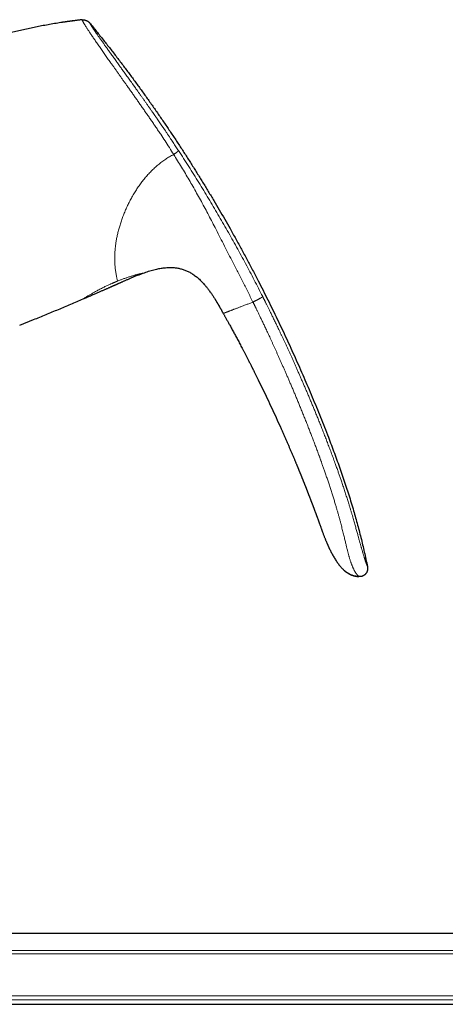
# Model space of a CAD drawing. Header units: millimetres. Extents: x 8 to 1136, y 12 to 650.
# Tile 48 of 49: x 873 to 949, y 475 to 650. Entities that reach past the tile are written whole.
import ezdxf

# ---------------------------------------------------------------- set-up
doc = ezdxf.new("R2010")
doc.units = ezdxf.units.MM

msp = doc.modelspace()

# ---------------------------------------------------------------- linework, layer by layer
at = {"color": 7, "linetype": 'Continuous', "lineweight": 30}
for p, q in [((884.41, 649.77), (884.41, 649.76)), ((895.24, 604.74), (895.24, 604.74)), ((906.05, 602.83), (906.11, 602.75)), ((884.61, 600.17), (884.61, 600.17)), ((906.92, 601.75), (906.95, 601.71)), ((909.5, 597.59), (909.5, 597.59)), ((873.33, 595.48), (875.81, 596.49)), ((922.53, 570.72), (922.57, 570.62)), ((927.09, 558.85), (927.08, 558.87)), ((1132.27, 487.44), (836.67, 487.44)), ((836.67, 474.84), (1111.71, 474.84))]:
    msp.add_line(p, q, dxfattribs=at)
at = {"color": 252, "linetype": 'Continuous', "lineweight": 0}
for p, q in [((1123.01, 483.79), (829.25, 483.79)), ((829.88, 484.41), (1123.01, 484.41)), ((829.25, 476.35), (1123.01, 476.35)), ((1123.01, 475.65), (830.24, 475.65))]:
    msp.add_line(p, q, dxfattribs=at)
at = {"color": 7, "linetype": 'Continuous', "lineweight": 30, "flags": 128}
msp.add_lwpolyline([(926.23, 561.22), (926.28, 561.1), (926.35, 560.91), (926.41, 560.73), (926.48, 560.56), (926.54, 560.38), (926.6, 560.22), (926.66, 560.06), (926.71, 559.91), (926.76, 559.77), (926.81, 559.64), (926.85, 559.52), (926.89, 559.41), (926.92, 559.31), (926.96, 559.22), (926.99, 559.14), (927.01, 559.07), (927.03, 559.01), (927.05, 558.96), (927.06, 558.92), (927.07, 558.9), (927.08, 558.88), (927.08, 558.88), (927.08, 558.88), (927.08, 558.88), (927.08, 558.88), (927.08, 558.88), (927.08, 558.88), (927.08, 558.88), (927.08, 558.87), (927.08, 558.87), (927.08, 558.87), (927.08, 558.87), (927.08, 558.87), (927.08, 558.87), (927.08, 558.87), (927.08, 558.87), (927.08, 558.87), (927.08, 558.87), (927.08, 558.87), (927.08, 558.87)], dxfattribs=at)
at = {"color": 7, "linetype": 'Continuous', "lineweight": 30}
for points, knots in [([(884.41, 649.77), (884.02, 649.72), (883.25, 649.63), (882.1, 649.47), (880.94, 649.31), (879.79, 649.12), (878.65, 648.93), (877.52, 648.72), (876.42, 648.51), (875.35, 648.29), (874.27, 648.05), (873.2, 647.81), (872.11, 647.55), (871.01, 647.27), (869.88, 646.97), (868.76, 646.66), (867.64, 646.33), (866.52, 646), (865.43, 645.65), (864.37, 645.3), (863.33, 644.95), (862.29, 644.59), (861.26, 644.21), (860.58, 643.95), (860.24, 643.82)], [0, 0, 0, 0, 0.0466667, 0.0933333, 0.14, 0.1866667, 0.2333334, 0.2800001, 0.3240001, 0.3680002, 0.4120001, 0.4560001, 0.5, 0.5466666, 0.5933331, 0.6399998, 0.6866664, 0.7333331, 0.7799998, 0.8239998, 0.8679999, 0.9119999, 0.956, 1, 1, 1, 1]), ([(881.06, 649.32), (881.05, 649.32), (881.01, 649.31), (880.96, 649.31), (880.91, 649.3), (880.87, 649.29), (880.85, 649.29), (880.83, 649.29), (880.82, 649.28), (880.82, 649.28)], [0, 0, 0, 0, 0.105722, 0.32893, 0.525617, 0.657842, 0.779131, 0.892107, 1, 1, 1, 1]), ([(884.41, 649.77), (884.36, 649.76), (884.2, 649.74), (883.95, 649.71), (883.65, 649.67), (883.37, 649.64), (883.1, 649.6), (882.85, 649.57), (882.63, 649.54), (882.42, 649.51), (882.22, 649.49), (882.03, 649.46), (881.87, 649.44), (881.71, 649.42), (881.58, 649.4), (881.45, 649.38), (881.34, 649.36), (881.23, 649.35), (881.15, 649.33), (881.1, 649.33), (881.07, 649.32)], [0, 0, 0, 0, 0.0451281, 0.1347906, 0.2202064, 0.3014061, 0.3784254, 0.4513062, 0.5162762, 0.57766, 0.6355156, 0.6899124, 0.7409341, 0.7862306, 0.8286951, 0.868454, 0.905661, 0.940503, 0.9732076, 1, 1, 1, 1]), ([(884.41, 649.77), (884.36, 649.76), (884.2, 649.74), (883.94, 649.71), (883.63, 649.67), (883.35, 649.64), (883.08, 649.6), (882.83, 649.57), (882.6, 649.54), (882.39, 649.51), (882.19, 649.48), (882.04, 649.46), (881.95, 649.45), (881.93, 649.45)], [0, 0, 0, 0, 0.065568, 0.192565, 0.313454, 0.428247, 0.536954, 0.639591, 0.730818, 0.81668, 0.897198, 0.972396, 1, 1, 1, 1]), ([(884.41, 649.77), (884.43, 649.77), (884.47, 649.77), (884.54, 649.78), (884.63, 649.77), (884.72, 649.76), (884.82, 649.74), (884.92, 649.72), (885.03, 649.68), (885.13, 649.64), (885.24, 649.6), (885.34, 649.55), (885.43, 649.49), (885.52, 649.44), (885.59, 649.38), (885.65, 649.33), (885.7, 649.28), (885.73, 649.24), (885.74, 649.23)], [0, 0, 0, 0, 0.042622, 0.089774, 0.144028, 0.205922, 0.274425, 0.347571, 0.423157, 0.499461, 0.575795, 0.651496, 0.724849, 0.793628, 0.855812, 0.910297, 0.957531, 1, 1, 1, 1]), ([(884.41, 649.77), (884.41, 649.77), (884.41, 649.77), (884.41, 649.77), (884.41, 649.77)], [0, 0, 0, 0, 0.777165, 1, 1, 1, 1]), ([(885.74, 649.23), (886.16, 648.72), (886.98, 647.7), (888.2, 646.17), (889.41, 644.63), (890.6, 643.09), (891.77, 641.55), (892.92, 640.01), (894.05, 638.48), (895.17, 636.94), (896.29, 635.38), (897.39, 633.81), (898.49, 632.22), (899.58, 630.62), (900.66, 629.02), (901.72, 627.41), (902.77, 625.8), (903.8, 624.18), (904.82, 622.55), (905.83, 620.92), (906.83, 619.28), (907.82, 617.63), (908.79, 615.98), (909.75, 614.32), (910.73, 612.61), (911.73, 610.82), (912.74, 608.98), (913.74, 607.13), (914.72, 605.27), (915.66, 603.46), (916.56, 601.7), (917.42, 600), (918.26, 598.29), (919.09, 596.57), (919.91, 594.86), (920.71, 593.15), (921.49, 591.44), (922.27, 589.73), (923.04, 588), (923.8, 586.26), (924.56, 584.5), (925.3, 582.73), (926.04, 580.95), (926.77, 579.17), (927.48, 577.39), (928.13, 575.72), (928.71, 574.18), (929.24, 572.77), (929.76, 571.35), (930.27, 569.93), (930.76, 568.51), (931.23, 567.1), (931.69, 565.69), (932.13, 564.28), (932.54, 562.91), (932.93, 561.59), (933.28, 560.32), (933.62, 559.04), (933.95, 557.76), (934.26, 556.48), (934.56, 555.2), (934.84, 553.91), (935.02, 553.05), (935.11, 552.62)], [0, 0, 0, 0, 0.0179414, 0.0358465, 0.0537166, 0.0715534, 0.0893581, 0.1068151, 0.124244, 0.1416461, 0.1590228, 0.1767293, 0.1944121, 0.2120727, 0.2297122, 0.2473323, 0.2649342, 0.2825192, 0.3000887, 0.3176441, 0.3351866, 0.3527175, 0.3702382, 0.3877499, 0.4052538, 0.4245006, 0.4437412, 0.4629772, 0.4822102, 0.5014417, 0.5188868, 0.536333, 0.5537816, 0.5712334, 0.5886896, 0.6058394, 0.6229954, 0.6401586, 0.6573299, 0.6748616, 0.6924047, 0.7099606, 0.7275301, 0.7451114, 0.762702, 0.7802998, 0.7941, 0.8079015, 0.8217028, 0.8355024, 0.8492989, 0.8628451, 0.8763866, 0.8899228, 0.9034535, 0.9155297, 0.9276015, 0.9396697, 0.9517354, 0.9637999, 0.9758647, 0.9879309, 1, 1, 1, 1]), ([(895.24, 604.74), (895.4, 604.8), (895.72, 604.91), (896.2, 605.07), (896.69, 605.22), (897.18, 605.35), (897.63, 605.46), (898.06, 605.55), (898.45, 605.62), (898.85, 605.68), (899.24, 605.72), (899.62, 605.75), (899.97, 605.76), (900.29, 605.75), (900.61, 605.74), (900.94, 605.71), (901.26, 605.67), (901.58, 605.61), (901.89, 605.54), (902.2, 605.46), (902.51, 605.36), (902.81, 605.24), (903.11, 605.11), (903.4, 604.97), (903.69, 604.82), (903.98, 604.64), (904.27, 604.45), (904.56, 604.24), (904.84, 604.01), (905.12, 603.77), (905.38, 603.53), (905.64, 603.27), (905.88, 603.01), (906.04, 602.84), (906.11, 602.75)], [0, 0, 0, 0, 0.042495, 0.084992, 0.127495, 0.169999, 0.212504, 0.245903, 0.279297, 0.31269, 0.34609, 0.379489, 0.406593, 0.433696, 0.460804, 0.487915, 0.515021, 0.54212, 0.569219, 0.596322, 0.623427, 0.650533, 0.677636, 0.704736, 0.731839, 0.758948, 0.789313, 0.819671, 0.850025, 0.880386, 0.91075, 0.941112, 0.971471, 1, 1, 1, 1]), ([(884.61, 600.17), (884.71, 600.21), (884.92, 600.31), (885.25, 600.45), (885.59, 600.59), (885.92, 600.74), (886.24, 600.87), (886.54, 601), (886.83, 601.13), (887.1, 601.25), (887.37, 601.36), (887.63, 601.47), (887.87, 601.58), (888.11, 601.69), (888.33, 601.78), (888.54, 601.88), (888.74, 601.96), (888.94, 602.05), (889.13, 602.13), (889.31, 602.22), (889.48, 602.29), (889.63, 602.36), (889.77, 602.42), (889.89, 602.47), (890, 602.52), (890.08, 602.56), (890.15, 602.59), (890.21, 602.61), (890.26, 602.64), (890.29, 602.65), (890.32, 602.66), (890.35, 602.68), (890.39, 602.69), (890.44, 602.72), (890.51, 602.75), (890.59, 602.78), (890.68, 602.82), (890.78, 602.87), (890.9, 602.92), (891.03, 602.98), (891.17, 603.04), (891.33, 603.11), (891.5, 603.19), (891.68, 603.27), (891.87, 603.35), (892.08, 603.44), (892.29, 603.54), (892.52, 603.64), (892.76, 603.74), (893.01, 603.85), (893.27, 603.96), (893.54, 604.07), (893.81, 604.19), (894.09, 604.3), (894.38, 604.42), (894.68, 604.53), (894.97, 604.64), (895.16, 604.71), (895.24, 604.74)], [0, 0, 0, 0, 0.028038, 0.061155, 0.093165, 0.124066, 0.153859, 0.182041, 0.209154, 0.235197, 0.260172, 0.284555, 0.307824, 0.329981, 0.351024, 0.370954, 0.389771, 0.407475, 0.426242, 0.443572, 0.459464, 0.473918, 0.486935, 0.498515, 0.508657, 0.516352, 0.522946, 0.52844, 0.532833, 0.536125, 0.538413, 0.540957, 0.544146, 0.549402, 0.555804, 0.563353, 0.572048, 0.58189, 0.59289, 0.605133, 0.618638, 0.633403, 0.64943, 0.666718, 0.685268, 0.704262, 0.724418, 0.745736, 0.768216, 0.791859, 0.816664, 0.842632, 0.867458, 0.893264, 0.920051, 0.947822, 0.976582, 1, 1, 1, 1]), ([(906.05, 602.83), (906.11, 602.76), (906.23, 602.62), (906.42, 602.4), (906.6, 602.17), (906.78, 601.94), (906.89, 601.79), (906.95, 601.71)], [0, 0, 0, 0, 0.191176, 0.393971, 0.596488, 0.798492, 1, 1, 1, 1]), ([(875.81, 596.49), (876.55, 596.79), (878.02, 597.39), (880.22, 598.31), (882.42, 599.23), (883.88, 599.86), (884.61, 600.17)], [0, 0, 0, 0, 0.25, 0.5, 0.75, 1, 1, 1, 1]), ([(906.92, 601.75), (906.99, 601.65), (907.18, 601.4), (907.46, 600.99), (907.77, 600.52), (907.97, 600.2), (908.07, 600.04)], [0, 0, 0, 0, 0.177239, 0.451882, 0.726617, 1, 1, 1, 1]), ([(907.97, 600.2), (907.99, 600.17), (908.03, 600.11), (908.08, 600.02), (908.13, 599.94), (908.19, 599.85), (908.23, 599.78), (908.28, 599.7), (908.32, 599.63), (908.37, 599.56), (908.41, 599.48), (908.45, 599.41), (908.49, 599.35), (908.53, 599.29), (908.55, 599.24), (908.58, 599.2), (908.6, 599.17), (908.61, 599.14), (908.62, 599.13), (908.62, 599.13), (908.62, 599.13)], [0, 0, 0, 0, 0.044613, 0.088915, 0.13255, 0.175786, 0.218893, 0.262099, 0.305587, 0.349503, 0.408903, 0.469443, 0.531229, 0.594305, 0.658666, 0.724272, 0.804542, 0.886361, 0.969551, 1, 1, 1, 1]), ([(908.37, 599.55), (908.47, 599.39), (908.64, 599.1), (908.81, 598.8), (908.89, 598.66)], [0, 0, 0, 0, 0.549063, 1, 1, 1, 1]), ([(908.46, 599.4), (908.46, 599.4), (908.46, 599.4), (908.46, 599.4), (908.47, 599.39), (908.48, 599.37), (908.5, 599.34), (908.52, 599.3), (908.55, 599.25), (908.59, 599.19), (908.63, 599.12), (908.67, 599.05), (908.72, 598.96), (908.78, 598.85), (908.86, 598.73), (908.93, 598.6), (909, 598.47), (909.08, 598.33), (909.16, 598.2), (909.23, 598.07), (909.3, 597.95), (909.35, 597.85), (909.4, 597.77), (909.43, 597.71), (909.46, 597.65), (909.49, 597.61), (909.5, 597.59), (909.5, 597.59)], [0, 0, 0, 0, 0.011782, 0.04713, 0.080021, 0.110835, 0.140256, 0.169317, 0.199267, 0.231055, 0.2652, 0.301888, 0.341077, 0.396865, 0.456029, 0.517681, 0.580847, 0.644516, 0.707688, 0.769404, 0.828793, 0.885366, 0.912859, 0.940267, 0.968322, 0.997609, 1, 1, 1, 1]), ([(909.5, 597.59), (909.53, 597.53), (909.59, 597.42), (909.69, 597.24), (909.8, 597.05), (909.91, 596.85), (910.03, 596.63), (910.16, 596.4), (910.29, 596.16), (910.44, 595.9), (910.59, 595.62), (910.76, 595.32), (910.93, 595.01), (911.1, 594.68), (911.29, 594.34), (911.48, 593.99), (911.66, 593.65), (911.85, 593.3), (912.04, 592.94), (912.24, 592.57), (912.44, 592.19), (912.65, 591.79), (912.86, 591.39), (913.08, 590.96), (913.32, 590.51), (913.56, 590.05), (913.8, 589.57), (914.06, 589.08), (914.32, 588.57), (914.5, 588.2), (914.62, 587.97), (914.66, 587.89), (914.7, 587.81), (914.74, 587.73), (914.78, 587.66), (914.81, 587.59), (914.88, 587.45), (915.02, 587.16), (915.31, 586.59), (915.82, 585.56), (916.52, 584.14), (917.32, 582.46), (918.11, 580.77), (918.89, 579.08), (919.49, 577.76), (919.9, 576.84), (920.14, 576.29), (920.38, 575.75), (920.62, 575.21), (920.85, 574.68), (921.07, 574.16), (921.29, 573.65), (921.51, 573.13), (921.74, 572.61), (921.96, 572.08), (922.13, 571.68), (922.25, 571.4), (922.31, 571.24), (922.38, 571.08), (922.45, 570.91), (922.5, 570.78), (922.53, 570.71), (922.53, 570.7)], [0, 0, 0, 0, 0.0062719, 0.0130499, 0.020334, 0.0281242, 0.0364204, 0.0452227, 0.0545311, 0.0643457, 0.0751703, 0.0865504, 0.0984859, 0.1109769, 0.1240233, 0.1376251, 0.1503134, 0.1634496, 0.1770338, 0.1910659, 0.2055459, 0.2204739, 0.2358498, 0.2516737, 0.2687315, 0.2862809, 0.3043219, 0.3228546, 0.3418789, 0.3613947, 0.364375, 0.3673664, 0.3703689, 0.3733826, 0.3764074, 0.3791215, 0.3810871, 0.3918976, 0.4112022, 0.4456745, 0.5072322, 0.5696893, 0.6321464, 0.6946035, 0.7570606, 0.7768451, 0.7966296, 0.8164141, 0.8361986, 0.8557206, 0.8746169, 0.8929192, 0.9116928, 0.9309379, 0.9503831, 0.9690366, 0.9748864, 0.9807361, 0.9865859, 0.9924357, 0.99893, 1, 1, 1, 1]), ([(922.53, 570.7), (922.54, 570.68), (922.57, 570.61), (922.62, 570.51), (922.66, 570.4), (922.7, 570.31), (922.73, 570.24), (922.75, 570.18), (922.77, 570.12), (922.79, 570.08), (922.8, 570.05), (922.81, 570.02), (922.83, 569.99), (922.85, 569.94), (922.87, 569.89), (922.89, 569.84), (922.92, 569.77), (922.95, 569.69), (922.98, 569.61), (923.02, 569.53), (923.05, 569.45), (923.07, 569.39), (923.09, 569.35), (923.11, 569.31), (923.12, 569.27), (923.14, 569.22), (923.17, 569.16), (923.19, 569.1), (923.22, 569.03), (923.25, 568.96), (923.28, 568.89), (923.3, 568.83), (923.32, 568.78), (923.34, 568.73), (923.36, 568.68), (923.38, 568.62), (923.41, 568.55), (923.44, 568.48), (923.48, 568.39), (923.51, 568.3), (923.55, 568.2), (923.59, 568.11), (923.62, 568.03), (923.65, 567.95), (923.69, 567.86), (923.73, 567.75), (923.78, 567.64), (923.82, 567.53), (923.86, 567.42), (923.9, 567.32), (923.93, 567.24), (923.96, 567.16), (924, 567.09), (924.02, 567.01), (924.05, 566.94), (924.08, 566.88), (924.1, 566.81), (924.13, 566.74), (924.16, 566.66), (924.2, 566.57), (924.24, 566.48), (924.27, 566.38), (924.31, 566.29), (924.34, 566.21), (924.37, 566.14), (924.39, 566.08), (924.41, 566.03), (924.43, 565.98), (924.45, 565.93), (924.47, 565.88), (924.49, 565.82), (924.52, 565.76), (924.54, 565.7), (924.56, 565.63), (924.59, 565.58), (924.6, 565.53), (924.62, 565.48), (924.65, 565.41), (924.69, 565.32), (924.73, 565.22), (924.77, 565.1), (924.82, 564.96), (924.88, 564.81), (924.94, 564.65), (925, 564.49), (925.06, 564.36), (925.1, 564.24), (925.14, 564.14), (925.18, 564.04), (925.21, 563.96), (925.24, 563.88), (925.26, 563.81), (925.29, 563.76), (925.3, 563.71), (925.32, 563.67), (925.33, 563.64), (925.34, 563.61), (925.36, 563.57), (925.37, 563.53), (925.39, 563.49), (925.41, 563.43), (925.44, 563.36), (925.47, 563.28), (925.49, 563.21), (925.51, 563.16), (925.53, 563.1), (925.55, 563.06), (925.57, 563.01), (925.59, 562.96), (925.6, 562.91), (925.62, 562.86), (925.65, 562.79), (925.69, 562.69), (925.73, 562.57), (925.78, 562.43), (925.82, 562.33), (925.85, 562.26), (925.86, 562.22), (925.88, 562.18), (925.89, 562.14), (925.91, 562.1), (925.92, 562.06), (925.94, 562.02), (925.96, 561.96), (925.98, 561.9), (926, 561.85), (926.02, 561.8), (926.03, 561.76), (926.05, 561.72), (926.06, 561.68), (926.08, 561.63), (926.1, 561.58), (926.12, 561.52), (926.14, 561.46), (926.17, 561.4), (926.19, 561.34), (926.21, 561.28), (926.22, 561.24), (926.23, 561.22)], [0, 0, 0, 0, 0.008654, 0.020405, 0.033379, 0.041572, 0.049186, 0.055733, 0.061215, 0.065207, 0.06835, 0.071151, 0.07483, 0.079443, 0.084964, 0.090742, 0.096489, 0.105616, 0.114662, 0.123577, 0.131439, 0.137901, 0.141995, 0.145543, 0.149828, 0.154985, 0.160929, 0.167723, 0.174986, 0.182718, 0.190438, 0.196644, 0.201227, 0.205735, 0.211078, 0.217279, 0.224338, 0.232425, 0.241406, 0.25128, 0.261371, 0.270679, 0.279056, 0.286354, 0.296713, 0.307566, 0.319164, 0.331741, 0.343254, 0.353585, 0.360842, 0.369144, 0.377424, 0.385173, 0.392237, 0.398623, 0.405439, 0.412997, 0.421318, 0.430412, 0.440381, 0.450855, 0.460374, 0.46883, 0.475673, 0.481783, 0.487177, 0.491854, 0.496602, 0.502365, 0.508207, 0.514654, 0.5217, 0.528366, 0.533925, 0.538403, 0.54268, 0.55112, 0.560336, 0.570545, 0.582971, 0.596937, 0.61244, 0.629474, 0.648031, 0.660349, 0.67214, 0.682967, 0.692833, 0.70174, 0.709691, 0.716687, 0.722731, 0.727349, 0.731203, 0.734499, 0.737863, 0.741336, 0.744948, 0.749489, 0.755692, 0.763346, 0.772467, 0.778423, 0.784526, 0.790189, 0.794792, 0.799751, 0.804554, 0.809591, 0.814873, 0.820331, 0.832477, 0.846308, 0.860531, 0.87518, 0.88017, 0.884614, 0.888564, 0.89252, 0.896553, 0.900891, 0.906364, 0.912423, 0.919073, 0.925675, 0.931216, 0.935661, 0.939383, 0.944935, 0.950472, 0.956839, 0.96375, 0.97069, 0.977573, 0.984542, 0.99185, 1, 1, 1, 1]), ([(927.08, 558.88), (927.11, 558.79), (927.17, 558.62), (927.27, 558.37), (927.36, 558.13), (927.45, 557.91), (927.53, 557.7), (927.61, 557.5), (927.68, 557.32), (927.75, 557.16), (927.82, 557.01), (927.88, 556.86), (927.93, 556.73), (927.99, 556.6), (928.05, 556.47), (928.1, 556.35), (928.16, 556.23), (928.22, 556.1), (928.28, 555.97), (928.34, 555.84), (928.42, 555.66), (928.54, 555.42), (928.68, 555.14), (928.84, 554.84), (929, 554.54), (929.18, 554.24), (929.36, 553.94), (929.55, 553.65), (929.74, 553.36), (929.95, 553.08), (930.16, 552.81), (930.35, 552.57), (930.53, 552.37), (930.69, 552.21), (930.85, 552.05), (931.02, 551.9), (931.18, 551.76), (931.34, 551.64), (931.49, 551.54), (931.64, 551.45), (931.78, 551.36), (931.9, 551.3), (932.01, 551.24), (932.09, 551.2), (932.18, 551.16), (932.26, 551.13), (932.35, 551.09), (932.44, 551.06), (932.54, 551.03), (932.65, 550.99), (932.76, 550.96), (932.88, 550.93), (933.01, 550.9), (933.14, 550.88), (933.28, 550.86), (933.43, 550.84), (933.53, 550.83), (933.58, 550.83)], [0, 0, 0, 0, 0.0253525, 0.0495137, 0.0724837, 0.0942631, 0.1148521, 0.1342509, 0.1514514, 0.1675942, 0.1826792, 0.1967065, 0.2096757, 0.2228999, 0.2349934, 0.2471327, 0.2595207, 0.2721571, 0.2850413, 0.2981731, 0.3115519, 0.3396205, 0.3687134, 0.3988282, 0.4299644, 0.4618079, 0.4935817, 0.5252627, 0.5566901, 0.5880675, 0.6193967, 0.6506209, 0.6713563, 0.6920179, 0.71259, 0.7327532, 0.7524382, 0.7717277, 0.7876913, 0.8034813, 0.8191327, 0.8346845, 0.8444294, 0.8541635, 0.8638987, 0.8736474, 0.8834776, 0.8930238, 0.9028897, 0.9131514, 0.9238763, 0.9351232, 0.9469437, 0.9593832, 0.9724829, 0.9862817, 1, 1, 1, 1]), ([(933.59, 550.82), (933.52, 550.82), (933.37, 550.83), (933.14, 550.86), (932.92, 550.9), (932.7, 550.96), (932.48, 551.03), (932.27, 551.11), (932.06, 551.21), (931.86, 551.31), (931.66, 551.42), (931.47, 551.55), (931.29, 551.68), (931.14, 551.8), (931.06, 551.87), (931.03, 551.9)], [0, 0, 0, 0, 0.079783, 0.159513, 0.239298, 0.319206, 0.399273, 0.4795, 0.559865, 0.640319, 0.720793, 0.801204, 0.881467, 0.961628, 1, 1, 1, 1]), ([(935.11, 552.62), (935.12, 552.58), (935.13, 552.52), (935.15, 552.42), (935.15, 552.32), (935.15, 552.21), (935.14, 552.1), (935.12, 551.98), (935.09, 551.87), (935.05, 551.75), (935.01, 551.64), (934.95, 551.53), (934.88, 551.43), (934.81, 551.33), (934.73, 551.25), (934.64, 551.17), (934.55, 551.09), (934.46, 551.03), (934.36, 550.97), (934.26, 550.92), (934.16, 550.88), (934.05, 550.85), (933.94, 550.83), (933.83, 550.82), (933.71, 550.82), (933.63, 550.82), (933.59, 550.82)], [0, 0, 0, 0, 0.0351184, 0.0711027, 0.1085846, 0.1479056, 0.1891326, 0.2320784, 0.2763509, 0.321427, 0.3667414, 0.4117821, 0.4561825, 0.4998014, 0.5427594, 0.5852412, 0.6273152, 0.6689754, 0.7102009, 0.7510084, 0.791494, 0.8318622, 0.8724344, 0.9136382, 0.9559773, 1, 1, 1, 1])]:
    msp.add_open_spline(points, degree=3, knots=knots, dxfattribs=at)
at = {"color": 252, "linetype": 'Continuous', "lineweight": 0}
for points, knots in [([(884.41, 649.76), (884.41, 649.76), (884.41, 649.76), (884.41, 649.75), (884.42, 649.73), (884.44, 649.7), (884.45, 649.66), (884.48, 649.61), (884.51, 649.55), (884.54, 649.48), (884.59, 649.39), (884.64, 649.3), (884.71, 649.18), (884.78, 649.05), (884.86, 648.92), (884.95, 648.79), (885.04, 648.64), (885.14, 648.48), (885.26, 648.3), (885.38, 648.1), (885.52, 647.89), (885.68, 647.66), (885.84, 647.41), (886.02, 647.15), (886.2, 646.87), (886.4, 646.58), (886.61, 646.27), (886.82, 645.96), (887.04, 645.65), (887.26, 645.32), (887.49, 644.99), (887.73, 644.65), (887.97, 644.3), (888.22, 643.95), (888.46, 643.6), (888.71, 643.26), (888.95, 642.9), (889.2, 642.55), (889.48, 642.16), (889.78, 641.73), (890.11, 641.26), (890.44, 640.79), (890.78, 640.33), (891.11, 639.86), (891.43, 639.4), (891.76, 638.94), (892.08, 638.48), (892.44, 637.98), (892.82, 637.44), (893.24, 636.85), (893.65, 636.26), (894.07, 635.67), (894.48, 635.08), (894.89, 634.49), (895.32, 633.88), (895.75, 633.26), (896.2, 632.61), (896.64, 631.98), (897.08, 631.34), (897.51, 630.7), (897.95, 630.06), (898.5, 629.23), (899.16, 628.23), (899.93, 627.04), (900.43, 626.24), (900.69, 625.83)], [0, 0, 0, 0, 0.001004, 0.018441, 0.035817, 0.05316, 0.070531, 0.08799, 0.105593, 0.123358, 0.13914, 0.15508, 0.171195, 0.187455, 0.200296, 0.213163, 0.226033, 0.238906, 0.252239, 0.26564, 0.279142, 0.292727, 0.306356, 0.319994, 0.333613, 0.347188, 0.360711, 0.374213, 0.386826, 0.399477, 0.412169, 0.424873, 0.437561, 0.450201, 0.46205, 0.473828, 0.485555, 0.49725, 0.50893, 0.523797, 0.538652, 0.553438, 0.568094, 0.582584, 0.596677, 0.610664, 0.624568, 0.638399, 0.656256, 0.673999, 0.691644, 0.709246, 0.726857, 0.744496, 0.762055, 0.781461, 0.800582, 0.819556, 0.838494, 0.857471, 0.876472, 0.89547, 0.930271, 0.965065, 1, 1, 1, 1]), ([(885.74, 649.23), (885.74, 649.23), (885.75, 649.22), (885.75, 649.22), (885.75, 649.22), (885.75, 649.21), (885.76, 649.2), (885.76, 649.19), (885.77, 649.19), (885.77, 649.18), (885.77, 649.18), (885.77, 649.18), (885.77, 649.18), (885.78, 649.17), (885.78, 649.16), (885.79, 649.14), (885.8, 649.12), (885.81, 649.1), (885.82, 649.08), (885.84, 649.06), (885.85, 649.03), (885.87, 649.01), (885.89, 648.97), (885.91, 648.94), (885.93, 648.89), (885.96, 648.85), (886, 648.8), (886.03, 648.74), (886.07, 648.68), (886.11, 648.61), (886.17, 648.53), (886.23, 648.43), (886.31, 648.3), (886.4, 648.17), (886.49, 648.05), (886.55, 647.95), (886.61, 647.87), (886.66, 647.78), (886.72, 647.7), (886.78, 647.61), (886.85, 647.52), (886.92, 647.41), (887, 647.3), (887.08, 647.18), (887.18, 647.04), (887.3, 646.86), (887.44, 646.66), (887.59, 646.45), (887.75, 646.23), (887.91, 646), (888.08, 645.76), (888.25, 645.52), (888.42, 645.28), (888.6, 645.03), (888.79, 644.77), (888.98, 644.5), (889.17, 644.23), (889.37, 643.95), (889.59, 643.65), (889.81, 643.34), (890.04, 643.02), (890.28, 642.69), (890.46, 642.43), (890.58, 642.26), (890.65, 642.18), (890.71, 642.09), (890.77, 642), (890.84, 641.91), (890.9, 641.82), (891.01, 641.68), (891.15, 641.48), (891.34, 641.2), (891.56, 640.91), (891.78, 640.6), (892.02, 640.27), (892.26, 639.93), (892.52, 639.57), (892.78, 639.21), (893.04, 638.84), (893.25, 638.55), (893.38, 638.37), (893.45, 638.27), (893.52, 638.17), (893.59, 638.08), (893.66, 637.98), (893.72, 637.88), (893.84, 637.73), (893.99, 637.52), (894.16, 637.27), (894.32, 637.05), (894.46, 636.85), (894.6, 636.65), (894.74, 636.46), (894.93, 636.19), (895.17, 635.85), (895.48, 635.42), (895.79, 634.97), (896.01, 634.66), (896.14, 634.47), (896.18, 634.42), (896.22, 634.36), (896.26, 634.3), (896.3, 634.25), (896.34, 634.19), (896.41, 634.09), (896.51, 633.95), (896.64, 633.76), (896.74, 633.62), (896.8, 633.54), (896.81, 633.52), (896.81, 633.52), (896.82, 633.51), (896.82, 633.5), (896.83, 633.49), (896.85, 633.47), (896.87, 633.43), (896.92, 633.37), (896.96, 633.3), (897.02, 633.22), (897.08, 633.13), (897.15, 633.03), (897.23, 632.92), (897.3, 632.81), (897.37, 632.72), (897.41, 632.66), (897.44, 632.62), (897.46, 632.58), (897.49, 632.54), (897.62, 632.35), (897.83, 632.05), (898.11, 631.64), (898.36, 631.27), (898.55, 631), (898.68, 630.81), (898.75, 630.7), (898.82, 630.6), (898.9, 630.48), (898.98, 630.37), (899.06, 630.24), (899.15, 630.12), (899.3, 629.9), (899.52, 629.57), (899.8, 629.15), (900.07, 628.74), (900.34, 628.34), (900.6, 627.95), (900.85, 627.57), (901.09, 627.21), (901.32, 626.86), (901.47, 626.62), (901.55, 626.51)], [0, 0, 0, 0, 0.00973, 0.019171, 0.028322, 0.037184, 0.045758, 0.050896, 0.055925, 0.057483, 0.05903, 0.060567, 0.062092, 0.063734, 0.071754, 0.07966, 0.087565, 0.095352, 0.103023, 0.110578, 0.118017, 0.12534, 0.133688, 0.141917, 0.151097, 0.160041, 0.168752, 0.177231, 0.185483, 0.194267, 0.203427, 0.215868, 0.228141, 0.240257, 0.25223, 0.2583, 0.26433, 0.270322, 0.276278, 0.2822, 0.288089, 0.294992, 0.301855, 0.308738, 0.315728, 0.326302, 0.336865, 0.347431, 0.358013, 0.368462, 0.378878, 0.388918, 0.399009, 0.409163, 0.41939, 0.4297, 0.439769, 0.449718, 0.46074, 0.471854, 0.483073, 0.494406, 0.505863, 0.508802, 0.511749, 0.514706, 0.517672, 0.520648, 0.523634, 0.52663, 0.534921, 0.543291, 0.553363, 0.563556, 0.573874, 0.585074, 0.596428, 0.607941, 0.619618, 0.631463, 0.634463, 0.637472, 0.640488, 0.643513, 0.646547, 0.649589, 0.652639, 0.661072, 0.669571, 0.675682, 0.681829, 0.68801, 0.69411, 0.699844, 0.712893, 0.726291, 0.74004, 0.754145, 0.755763, 0.757423, 0.759125, 0.76087, 0.762656, 0.764485, 0.766356, 0.771719, 0.7774, 0.784143, 0.784859, 0.785062, 0.785285, 0.785529, 0.785794, 0.786079, 0.786386, 0.787887, 0.789751, 0.791976, 0.794437, 0.797228, 0.800348, 0.803798, 0.807106, 0.810669, 0.811842, 0.813039, 0.814262, 0.81551, 0.8163, 0.831796, 0.843282, 0.85455, 0.865602, 0.868817, 0.872013, 0.87519, 0.87862, 0.88239, 0.886136, 0.889856, 0.893552, 0.906779, 0.919676, 0.932244, 0.944483, 0.956392, 0.967769, 0.978829, 0.989573, 1, 1, 1, 1]), ([(901.55, 626.51), (901.55, 626.51), (901.54, 626.5), (901.54, 626.49), (901.53, 626.48), (901.51, 626.46), (901.49, 626.44), (901.45, 626.4), (901.4, 626.36), (901.35, 626.32), (901.28, 626.27), (901.21, 626.21), (901.13, 626.15), (901.05, 626.09), (900.97, 626.03), (900.9, 625.98), (900.82, 625.93), (900.75, 625.88), (900.71, 625.85), (900.69, 625.83)], [0, 0, 0, 0, 0.035289, 0.072846, 0.114172, 0.159973, 0.210236, 0.278408, 0.350731, 0.425115, 0.499986, 0.574821, 0.649111, 0.721305, 0.789353, 0.851415, 0.906549, 0.955288, 1, 1, 1, 1]), ([(901.55, 626.51), (901.85, 626.04), (902.46, 625.1), (903.37, 623.69), (904.26, 622.27), (905.15, 620.85), (906.02, 619.44), (906.88, 618.02), (907.73, 616.61), (908.56, 615.19), (909.39, 613.76), (910.22, 612.31), (911.05, 610.85), (911.86, 609.38), (912.67, 607.91), (913.46, 606.44), (914.24, 604.98), (915, 603.51), (915.76, 602.05), (916.25, 601.07), (916.5, 600.58)], [0, 0, 0, 0, 0.056011, 0.112011, 0.168004, 0.223993, 0.279979, 0.334963, 0.389948, 0.444935, 0.499928, 0.55593, 0.611939, 0.667953, 0.723968, 0.779981, 0.834987, 0.889989, 0.944992, 1, 1, 1, 1]), ([(900.69, 625.83), (900.45, 625.7), (899.96, 625.45), (899.26, 625), (898.59, 624.52), (897.93, 624), (897.3, 623.45), (896.7, 622.87), (896.12, 622.26), (895.56, 621.61), (895.03, 620.95), (894.52, 620.26), (894.05, 619.55), (893.6, 618.82), (893.17, 618.08), (892.77, 617.32), (892.41, 616.56), (892.06, 615.79), (891.75, 615.02), (891.47, 614.25), (891.21, 613.48), (890.99, 612.73), (890.79, 611.98), (890.62, 611.26), (890.49, 610.55), (890.38, 609.87), (890.3, 609.22), (890.25, 608.59), (890.22, 608), (890.21, 607.44), (890.21, 606.91), (890.23, 606.41), (890.27, 605.96), (890.31, 605.53), (890.36, 605.14), (890.42, 604.78), (890.48, 604.43), (890.54, 604.1), (890.6, 603.79), (890.66, 603.53), (890.7, 603.4), (890.71, 603.33)], [0, 0, 0, 0, 0.025, 0.049997, 0.074995, 0.099998, 0.125003, 0.150008, 0.17501, 0.20001, 0.225007, 0.250003, 0.275, 0.3, 0.325001, 0.350003, 0.375005, 0.400001, 0.424997, 0.449996, 0.474997, 0.500001, 0.525003, 0.549997, 0.574988, 0.599983, 0.624987, 0.64999, 0.674991, 0.699991, 0.724989, 0.749988, 0.774991, 0.799994, 0.824995, 0.849996, 0.874994, 0.906236, 0.937485, 0.96874, 1, 1, 1, 1]), ([(914.77, 599.61), (914.46, 600.23), (913.84, 601.48), (912.9, 603.33), (911.96, 605.18), (911.07, 606.9), (910.26, 608.48), (909.52, 609.93), (908.78, 611.39), (908.08, 612.77), (907.4, 614.08), (906.76, 615.32), (906.11, 616.54), (905.44, 617.76), (904.77, 618.97), (904.1, 620.16), (903.43, 621.32), (902.76, 622.45), (902.08, 623.58), (901.39, 624.71), (900.92, 625.46), (900.69, 625.83)], [0, 0, 0, 0, 0.069893, 0.139698, 0.209425, 0.2791, 0.333864, 0.388697, 0.443625, 0.498626, 0.545327, 0.59202, 0.638662, 0.685257, 0.731879, 0.7786, 0.82275, 0.866968, 0.911231, 0.955561, 1, 1, 1, 1]), ([(890.71, 603.33), (890.8, 603.37), (890.97, 603.44), (891.23, 603.54), (891.48, 603.63), (891.73, 603.72), (891.98, 603.81), (892.23, 603.9), (892.48, 603.98), (892.74, 604.07), (893, 604.15), (893.25, 604.22), (893.49, 604.29), (893.72, 604.36), (893.93, 604.42), (894.13, 604.47), (894.32, 604.52), (894.49, 604.56), (894.64, 604.6), (894.78, 604.63), (894.9, 604.66), (895.01, 604.68), (895.09, 604.71), (895.16, 604.72), (895.21, 604.73), (895.24, 604.74), (895.24, 604.74), (895.24, 604.74)], [0, 0, 0, 0, 0.035651, 0.07119, 0.106724, 0.142488, 0.178251, 0.213869, 0.249436, 0.291931, 0.333931, 0.375583, 0.417036, 0.458444, 0.499958, 0.541443, 0.583152, 0.625252, 0.666777, 0.70846, 0.750472, 0.792098, 0.833695, 0.875451, 0.917132, 0.958581, 1, 1, 1, 1]), ([(890.13, 603.09), (890.09, 603.07), (890.02, 603.04), (889.92, 603), (889.83, 602.96), (889.73, 602.92), (889.6, 602.86), (889.41, 602.78), (889.19, 602.68), (888.91, 602.55), (888.62, 602.42), (888.32, 602.27), (888.01, 602.12), (887.7, 601.96), (887.38, 601.79), (887.07, 601.63), (886.78, 601.47), (886.5, 601.31), (886.24, 601.16), (886, 601.02), (885.77, 600.88), (885.56, 600.76), (885.37, 600.64), (885.2, 600.53), (885.04, 600.44), (884.91, 600.36), (884.8, 600.29), (884.73, 600.25), (884.68, 600.22), (884.65, 600.2), (884.63, 600.18), (884.62, 600.18), (884.62, 600.17), (884.61, 600.17), (884.61, 600.17), (884.61, 600.17), (884.61, 600.17)], [0, 0, 0, 0, 0.013432, 0.024236, 0.033104, 0.044439, 0.061369, 0.07813, 0.108999, 0.140257, 0.176837, 0.213586, 0.250637, 0.292413, 0.334132, 0.375976, 0.41803, 0.459771, 0.501383, 0.543005, 0.584714, 0.626705, 0.668511, 0.710222, 0.752021, 0.794153, 0.83586, 0.877345, 0.901332, 0.924605, 0.947238, 0.958166, 0.969487, 0.978367, 0.989185, 1, 1, 1, 1]), ([(890.71, 603.33), (890.68, 603.32), (890.62, 603.3), (890.55, 603.26), (890.48, 603.24), (890.42, 603.21), (890.36, 603.19), (890.29, 603.16), (890.21, 603.13), (890.16, 603.1), (890.13, 603.09)], [0, 0, 0, 0, 0.156563, 0.292077, 0.40655, 0.5, 0.593383, 0.707833, 0.843369, 1, 1, 1, 1]), ([(916.5, 600.58), (916.5, 600.57), (916.5, 600.57), (916.5, 600.57), (916.49, 600.56), (916.49, 600.55), (916.47, 600.54), (916.45, 600.52), (916.42, 600.5), (916.39, 600.47), (916.34, 600.45), (916.29, 600.41), (916.22, 600.37), (916.15, 600.33), (916.06, 600.27), (915.96, 600.22), (915.85, 600.16), (915.74, 600.1), (915.63, 600.04), (915.53, 599.99), (915.43, 599.94), (915.34, 599.89), (915.25, 599.85), (915.16, 599.8), (915.08, 599.76), (915, 599.72), (914.93, 599.69), (914.87, 599.66), (914.81, 599.63), (914.78, 599.62), (914.77, 599.61)], [0, 0, 0, 0, 0.015965, 0.035533, 0.058942, 0.086558, 0.118876, 0.156464, 0.188441, 0.223833, 0.262677, 0.304855, 0.350082, 0.39795, 0.448027, 0.500064, 0.551768, 0.600916, 0.647444, 0.691144, 0.73183, 0.769411, 0.803912, 0.835447, 0.87318, 0.906399, 0.935491, 0.960717, 0.982213, 1, 1, 1, 1]), ([(935.11, 552.62), (935.11, 552.62), (935.11, 552.62), (935.11, 552.62), (935.11, 552.62), (935.11, 552.62), (935.11, 552.62), (935.11, 552.62), (935.11, 552.62), (935.11, 552.62), (935.11, 552.63), (935.1, 552.63), (935.1, 552.64), (935.1, 552.65), (935.1, 552.66), (935.09, 552.67), (935.09, 552.68), (935.08, 552.7), (935.07, 552.72), (935.06, 552.74), (935.05, 552.77), (935.04, 552.8), (935.03, 552.84), (935.01, 552.88), (934.99, 552.93), (934.97, 552.98), (934.95, 553.04), (934.92, 553.11), (934.9, 553.18), (934.87, 553.25), (934.84, 553.34), (934.81, 553.43), (934.77, 553.54), (934.74, 553.65), (934.7, 553.76), (934.66, 553.88), (934.62, 554), (934.58, 554.14), (934.53, 554.29), (934.48, 554.44), (934.43, 554.61), (934.37, 554.79), (934.32, 554.98), (934.26, 555.17), (934.21, 555.36), (934.15, 555.54), (934.1, 555.72), (934.04, 555.92), (933.98, 556.13), (933.92, 556.35), (933.85, 556.59), (933.79, 556.83), (933.72, 557.08), (933.65, 557.33), (933.57, 557.59), (933.5, 557.86), (933.42, 558.15), (933.33, 558.48), (933.23, 558.84), (933.13, 559.21), (933.02, 559.59), (932.91, 559.97), (932.8, 560.36), (932.69, 560.75), (932.56, 561.19), (932.43, 561.66), (932.27, 562.18), (932.12, 562.7), (931.96, 563.23), (931.77, 563.85), (931.55, 564.55), (931.29, 565.35), (931.03, 566.16), (930.76, 566.98), (930.54, 567.64), (930.37, 568.12), (930.27, 568.44), (930.16, 568.75), (930.05, 569.07), (929.94, 569.38), (929.78, 569.82), (929.58, 570.38), (929.31, 571.15), (929, 571.98), (928.67, 572.88), (928.33, 573.77), (928, 574.64), (927.67, 575.49), (927.35, 576.32), (927.03, 577.12), (926.73, 577.9), (926.42, 578.66), (926.12, 579.41), (925.82, 580.13), (925.53, 580.85), (925.24, 581.54), (924.95, 582.22), (924.67, 582.89), (924.39, 583.56), (924.11, 584.21), (923.83, 584.86), (923.56, 585.48), (923.29, 586.1), (923.03, 586.7), (922.77, 587.29), (922.51, 587.87), (922.26, 588.43), (922.02, 588.98), (921.78, 589.52), (921.54, 590.05), (921.31, 590.56), (921.07, 591.07), (920.83, 591.59), (920.59, 592.11), (920.36, 592.61), (920.13, 593.1), (919.91, 593.58), (919.69, 594.04), (919.48, 594.49), (919.27, 594.92), (919.08, 595.33), (918.88, 595.73), (918.7, 596.11), (918.53, 596.47), (918.37, 596.8), (918.21, 597.13), (918.06, 597.43), (917.92, 597.73), (917.78, 598.01), (917.65, 598.28), (917.52, 598.53), (917.4, 598.77), (917.29, 598.99), (917.19, 599.2), (917.09, 599.4), (917, 599.58), (916.92, 599.75), (916.84, 599.91), (916.77, 600.05), (916.7, 600.18), (916.64, 600.3), (916.59, 600.4), (916.54, 600.49), (916.52, 600.55), (916.5, 600.58)], [0, 0, 0, 0, 0.000398, 0.001073, 0.002024, 0.003253, 0.004759, 0.006542, 0.008602, 0.010939, 0.013269, 0.015822, 0.018597, 0.021595, 0.024815, 0.028194, 0.031786, 0.035593, 0.039612, 0.043922, 0.048452, 0.0532, 0.058164, 0.063343, 0.068638, 0.074142, 0.079858, 0.085791, 0.091, 0.096376, 0.101922, 0.107634, 0.113504, 0.119523, 0.124353, 0.12927, 0.134277, 0.139379, 0.144586, 0.149905, 0.155083, 0.160349, 0.16569, 0.171101, 0.1754, 0.179744, 0.184134, 0.188579, 0.193171, 0.197848, 0.202617, 0.207445, 0.212309, 0.217126, 0.221984, 0.226891, 0.231852, 0.238253, 0.244752, 0.251352, 0.258048, 0.264832, 0.271692, 0.278622, 0.285625, 0.29454, 0.303589, 0.312775, 0.322098, 0.331556, 0.34527, 0.359257, 0.373517, 0.388053, 0.402865, 0.408365, 0.413902, 0.419475, 0.425086, 0.430734, 0.436038, 0.448443, 0.460709, 0.47708, 0.493195, 0.509053, 0.524653, 0.539994, 0.555076, 0.569282, 0.583254, 0.596991, 0.610497, 0.62377, 0.636581, 0.64917, 0.661537, 0.673682, 0.685847, 0.697783, 0.709489, 0.720966, 0.732214, 0.743233, 0.754024, 0.764587, 0.774922, 0.785028, 0.794907, 0.804557, 0.81398, 0.823174, 0.833024, 0.842598, 0.851896, 0.860918, 0.869664, 0.878237, 0.886528, 0.894535, 0.90226, 0.909703, 0.916862, 0.923354, 0.929594, 0.935583, 0.941321, 0.946808, 0.952043, 0.957028, 0.961761, 0.966242, 0.970473, 0.974383, 0.978051, 0.981477, 0.98466, 0.987555, 0.990216, 0.992642, 0.994834, 0.99679, 0.998513, 1, 1, 1, 1]), ([(909.5, 597.59), (909.5, 597.59), (909.51, 597.59), (909.52, 597.6), (909.55, 597.61), (909.6, 597.63), (909.66, 597.65), (909.72, 597.67), (909.79, 597.7), (909.86, 597.73), (909.94, 597.76), (910.03, 597.79), (910.13, 597.83), (910.25, 597.88), (910.37, 597.92), (910.49, 597.97), (910.61, 598.02), (910.75, 598.07), (910.89, 598.12), (911.05, 598.18), (911.22, 598.25), (911.4, 598.32), (911.59, 598.39), (911.8, 598.47), (912.02, 598.55), (912.25, 598.64), (912.49, 598.74), (912.75, 598.84), (913.01, 598.94), (913.29, 599.04), (913.57, 599.15), (913.86, 599.26), (914.16, 599.38), (914.46, 599.49), (914.67, 599.57), (914.77, 599.61)], [0, 0, 0, 0, 0.046669, 0.093341, 0.140011, 0.186676, 0.233339, 0.280006, 0.311436, 0.342868, 0.374297, 0.405725, 0.437155, 0.468583, 0.50001, 0.525012, 0.550014, 0.575012, 0.600012, 0.625015, 0.650016, 0.675013, 0.700011, 0.72501, 0.750008, 0.775007, 0.800006, 0.825005, 0.850005, 0.875003, 0.899998, 0.924996, 0.95, 0.975002, 1, 1, 1, 1]), ([(914.77, 599.61), (914.78, 599.58), (914.82, 599.52), (914.87, 599.41), (914.93, 599.29), (914.99, 599.16), (915.06, 599.02), (915.14, 598.86), (915.23, 598.68), (915.32, 598.49), (915.42, 598.29), (915.52, 598.08), (915.63, 597.85), (915.75, 597.6), (915.88, 597.35), (916.01, 597.08), (916.14, 596.79), (916.28, 596.5), (916.43, 596.19), (916.58, 595.87), (916.74, 595.54), (916.91, 595.19), (917.08, 594.83), (917.26, 594.45), (917.45, 594.04), (917.64, 593.62), (917.85, 593.18), (918.06, 592.73), (918.27, 592.26), (918.49, 591.78), (918.71, 591.3), (918.93, 590.81), (919.16, 590.3), (919.39, 589.78), (919.63, 589.25), (919.87, 588.71), (920.11, 588.16), (920.36, 587.59), (920.62, 587.01), (920.88, 586.4), (921.14, 585.78), (921.41, 585.15), (921.69, 584.5), (921.97, 583.84), (922.26, 583.16), (922.54, 582.47), (922.84, 581.76), (923.13, 581.03), (923.43, 580.3), (923.74, 579.55), (924.05, 578.78), (924.36, 578), (924.66, 577.22), (924.96, 576.46), (925.25, 575.7), (925.55, 574.93), (925.84, 574.15), (926.14, 573.35), (926.37, 572.74), (926.51, 572.33), (926.59, 572.13), (926.67, 571.92), (926.74, 571.71), (926.82, 571.5), (926.89, 571.3), (926.96, 571.09), (927.09, 570.75), (927.26, 570.26), (927.5, 569.59), (927.74, 568.89), (927.99, 568.16), (928.23, 567.42), (928.48, 566.68), (928.72, 565.93), (928.95, 565.19), (929.18, 564.46), (929.38, 563.79), (929.57, 563.16), (929.74, 562.58), (929.91, 562), (930.07, 561.43), (930.22, 560.86), (930.36, 560.34), (930.48, 559.86), (930.59, 559.43), (930.7, 559), (930.81, 558.57), (930.92, 558.15), (931.01, 557.75), (931.1, 557.38), (931.19, 557.02), (931.27, 556.68), (931.35, 556.36), (931.41, 556.07), (931.48, 555.81), (931.54, 555.55), (931.6, 555.3), (931.67, 555.06), (931.73, 554.82), (931.79, 554.59), (931.85, 554.38), (931.92, 554.16), (931.99, 553.92), (932.07, 553.69), (932.14, 553.46), (932.21, 553.26), (932.28, 553.07), (932.35, 552.89), (932.42, 552.72), (932.48, 552.57), (932.54, 552.43), (932.6, 552.28), (932.67, 552.14), (932.74, 552), (932.8, 551.88), (932.87, 551.77), (932.93, 551.66), (932.98, 551.57), (933.04, 551.49), (933.09, 551.41), (933.14, 551.34), (933.19, 551.28), (933.24, 551.22), (933.28, 551.16), (933.32, 551.11), (933.37, 551.06), (933.4, 551.02), (933.44, 550.99), (933.46, 550.95), (933.49, 550.93), (933.51, 550.9), (933.53, 550.89), (933.54, 550.87), (933.55, 550.86), (933.56, 550.85), (933.57, 550.84), (933.58, 550.83), (933.58, 550.83), (933.59, 550.82), (933.59, 550.82), (933.59, 550.82), (933.59, 550.82), (933.59, 550.82), (933.59, 550.82), (933.59, 550.82), (933.59, 550.82), (933.59, 550.82), (933.59, 550.82)], [0, 0, 0, 0, 0.0016528, 0.0035597, 0.0057206, 0.0081354, 0.0108043, 0.0137272, 0.0169041, 0.0203349, 0.0240198, 0.0279585, 0.0321513, 0.0365979, 0.0412986, 0.0462531, 0.0513549, 0.0567005, 0.06229, 0.0681234, 0.0742006, 0.0805217, 0.0870866, 0.0938954, 0.10129, 0.1089522, 0.1168822, 0.1250798, 0.1335451, 0.1422782, 0.1508949, 0.1597572, 0.1688654, 0.1782194, 0.1878193, 0.1974872, 0.2073923, 0.2175349, 0.2279149, 0.2387515, 0.2498356, 0.2611672, 0.2727464, 0.2845733, 0.2966481, 0.3089709, 0.3215419, 0.3343612, 0.3474289, 0.3607451, 0.3743098, 0.3881232, 0.4021854, 0.4152955, 0.4286167, 0.4421504, 0.4558979, 0.4698598, 0.4840339, 0.4876893, 0.491331, 0.4949589, 0.4985729, 0.5021731, 0.5057593, 0.5093315, 0.5128898, 0.5239812, 0.534934, 0.5477941, 0.5604618, 0.5729393, 0.5860983, 0.5990379, 0.6117553, 0.6242489, 0.6365336, 0.6466285, 0.656608, 0.6664835, 0.6762664, 0.6859679, 0.695594, 0.7031045, 0.7105687, 0.7179876, 0.7253639, 0.7327018, 0.7400064, 0.7463202, 0.7526136, 0.7588923, 0.7651679, 0.7701055, 0.7750582, 0.7800368, 0.7850326, 0.7900814, 0.7950477, 0.7999185, 0.8046927, 0.8093853, 0.8154307, 0.8213745, 0.827219, 0.8328164, 0.8383145, 0.8437071, 0.8489887, 0.85416, 0.8592268, 0.8641938, 0.8702898, 0.8762404, 0.882041, 0.8876841, 0.8931629, 0.8984711, 0.9036032, 0.9090493, 0.9142992, 0.9193644, 0.9242546, 0.9289779, 0.9347708, 0.9403135, 0.9456094, 0.9506591, 0.9554631, 0.9600219, 0.9643357, 0.9683824, 0.9721872, 0.9757501, 0.9790708, 0.9821491, 0.9849848, 0.9875778, 0.9899282, 0.992036, 0.9939011, 0.9955236, 0.9969037, 0.9980413, 0.9989365, 0.9995894, 1, 1, 1, 1])]:
    msp.add_open_spline(points, degree=3, knots=knots, dxfattribs=at)

doc.saveas('drawing.dxf')
